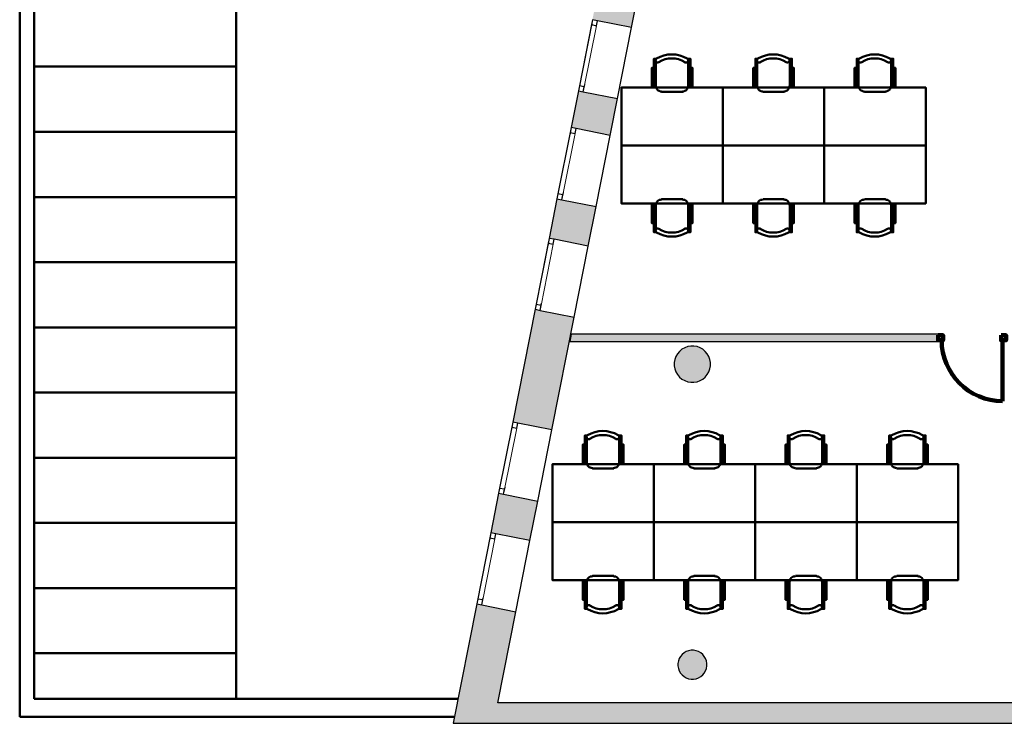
# Model space of a CAD drawing. Header units: metres. Extents: x -1 to 461, y -6 to 31.
# Tile 2 of 23: x 392 to 405, y 13 to 23. Entities that reach past the tile are written whole.
import ezdxf

# ---------------------------------------------------------------- set-up
doc = ezdxf.new("R2010")
doc.units = ezdxf.units.M
doc.linetypes.add('CONTINUA', pattern=[0])
doc.linetypes.add('PUNKT', pattern=[6.35, 0, -6.35])
for name, color, linetype, lineweight in [('3D P2 MURS', 7, 'CONTINUA', 25), ('3D P2 MURS NOUS', 7, 'CONTINUA', 25), ('3D P2 PILAR', 7, 'CONTINUA', 25), ('P2 ESCALES 2D', 7, 'CONTINUA', 25), ('P2 MOBLES 2D', 7, 'CONTINUA', 25)]:
    doc.layers.add(name, color=color, linetype=linetype, lineweight=lineweight)

# ---------------------------------------------------------------- blocks, each defined once
blk = doc.blocks.new('_CLOSEDFILLED')
at = {"color": 0, "linetype": 'ByBlock', "lineweight": -2}
blk.add_solid([(-1, 0), (0, 0), (-1, 0)], dxfattribs=at)
blk = doc.blocks.new('OBJETO_COMPLEJO_2')
at = {"layer": 'P2 MOBLES 2D', "color": 202, "linetype": 'CONTINUA', "lineweight": 50, "transparency": 33554687}
for p, q in [((400.481, 21.641), (400.481, 21.992)), ((400.93, 21.992), (400.93, 21.641)), ((400.456, 21.759), (400.481, 21.759)), ((400.959, 21.759), (400.93, 21.759)), ((400.854, 21.56), (400.562, 21.56))]:
    blk.add_line(p, q, dxfattribs=at)
for points in [[(400.456, 21.89), (400.426, 21.89), (400.426, 21.628), (400.456, 21.628), (400.456, 22.017), (400.494, 22.017)], [(400.49, 22.022), (400.485, 22.018), (400.481, 22.013), (400.479, 22.008), (400.477, 22.002), (400.476, 21.996), (400.477, 21.99), (400.478, 21.984), (400.481, 21.978), (400.485, 21.973), (400.49, 21.969), (400.496, 21.966), (400.501, 21.964), (400.507, 21.964), (400.513, 21.964), (400.519, 21.966), (400.525, 21.969)], [(400.88, 21.969), (400.886, 21.966), (400.892, 21.964), (400.898, 21.964), (400.904, 21.964), (400.91, 21.966), (400.915, 21.969), (400.92, 21.973), (400.924, 21.978), (400.927, 21.984), (400.929, 21.99), (400.929, 21.996), (400.929, 22.002), (400.927, 22.008), (400.924, 22.013), (400.92, 22.018), (400.915, 22.022)], [(400.959, 21.89), (400.989, 21.89), (400.989, 21.628), (400.959, 21.628), (400.959, 22.017), (400.917, 22.017)], [(400.48, 21.644), (400.482, 21.628), (400.487, 21.614), (400.494, 21.6), (400.503, 21.589), (400.515, 21.579), (400.528, 21.572), (400.543, 21.567), (400.559, 21.566)], [(400.851, 21.566), (400.867, 21.567), (400.881, 21.572), (400.895, 21.579), (400.906, 21.589), (400.916, 21.6), (400.923, 21.614), (400.928, 21.628), (400.929, 21.644)]]:
    blk.add_lwpolyline(points, dxfattribs=at)
blk.add_lwpolyline([(401.408, 20.819), (400.007, 20.819), (400.007, 21.619), (401.408, 21.619), (401.408, 20.819)], close=True, dxfattribs=at)
for centre, radius, start, end in [((400.703, 21.661), 0.417, 59.5738, 120.4458), ((400.703, 21.682), 0.34, 58.2581, 121.7649)]:
    blk.add_arc(centre, radius, start, end, dxfattribs=at)
blk = doc.blocks.new('OBJETO_COMPLEJO_3')
at = {"layer": 'P2 MOBLES 2D', "color": 202, "linetype": 'CONTINUA', "lineweight": 50, "transparency": 33554687}
for p, q in [((400.481, 19.998), (400.481, 19.647)), ((400.854, 20.079), (400.562, 20.079)), ((400.93, 19.647), (400.93, 19.998)), ((400.456, 19.88), (400.481, 19.88)), ((400.959, 19.88), (400.93, 19.88))]:
    blk.add_line(p, q, dxfattribs=at)
blk.add_lwpolyline([(401.408, 20.819), (400.007, 20.819), (400.007, 20.019), (401.408, 20.019), (401.408, 20.819)], close=True, dxfattribs=at)
for points in [[(400.456, 19.748), (400.426, 19.748), (400.426, 20.011), (400.456, 20.011), (400.456, 19.621), (400.494, 19.621)], [(400.48, 19.995), (400.482, 20.011), (400.487, 20.025), (400.494, 20.039), (400.503, 20.05), (400.515, 20.06), (400.528, 20.067), (400.543, 20.071), (400.559, 20.073)], [(400.851, 20.073), (400.867, 20.071), (400.881, 20.067), (400.895, 20.06), (400.906, 20.05), (400.916, 20.039), (400.923, 20.025), (400.928, 20.011), (400.929, 19.995)], [(400.959, 19.748), (400.989, 19.748), (400.989, 20.011), (400.959, 20.011), (400.959, 19.621), (400.917, 19.621)], [(400.49, 19.617), (400.485, 19.621), (400.481, 19.626), (400.479, 19.631), (400.477, 19.637), (400.476, 19.643), (400.477, 19.649), (400.478, 19.655), (400.481, 19.661), (400.485, 19.666), (400.49, 19.67), (400.496, 19.673), (400.501, 19.674), (400.507, 19.675), (400.513, 19.675), (400.519, 19.673), (400.525, 19.67)], [(400.88, 19.67), (400.886, 19.673), (400.892, 19.675), (400.898, 19.675), (400.904, 19.674), (400.91, 19.673), (400.915, 19.67), (400.92, 19.666), (400.924, 19.661), (400.927, 19.655), (400.929, 19.649), (400.929, 19.643), (400.929, 19.637), (400.927, 19.631), (400.924, 19.626), (400.92, 19.621), (400.915, 19.617)]]:
    blk.add_lwpolyline(points, dxfattribs=at)
for centre, radius, start, end in [((400.703, 19.978), 0.417, 239.5542, 300.4262), ((400.703, 19.956), 0.34, 238.2351, 301.7419)]:
    blk.add_arc(centre, radius, start, end, dxfattribs=at)
blk = doc.blocks.new('OBJETO_COMPLEJO_4')
at = {"layer": 'P2 MOBLES 2D', "color": 202, "linetype": 'CONTINUA', "lineweight": 50, "transparency": 33554687}
for p, q in [((401.882, 21.641), (401.882, 21.992)), ((402.331, 21.992), (402.331, 21.641)), ((401.857, 21.759), (401.882, 21.759)), ((402.361, 21.759), (402.331, 21.759)), ((402.255, 21.56), (401.963, 21.56))]:
    blk.add_line(p, q, dxfattribs=at)
for points in [[(401.857, 21.89), (401.827, 21.89), (401.827, 21.628), (401.857, 21.628), (401.857, 22.017), (401.895, 22.017)], [(401.891, 22.022), (401.887, 22.018), (401.883, 22.013), (401.88, 22.008), (401.878, 22.002), (401.877, 21.996), (401.878, 21.99), (401.88, 21.984), (401.883, 21.978), (401.887, 21.973), (401.891, 21.969), (401.897, 21.966), (401.903, 21.964), (401.909, 21.964), (401.915, 21.964), (401.921, 21.966), (401.926, 21.969)], [(402.281, 21.969), (402.287, 21.966), (402.293, 21.964), (402.299, 21.964), (402.305, 21.964), (402.311, 21.966), (402.316, 21.969), (402.321, 21.973), (402.325, 21.978), (402.328, 21.984), (402.33, 21.99), (402.33, 21.996), (402.33, 22.002), (402.328, 22.008), (402.325, 22.013), (402.321, 22.018), (402.316, 22.022)], [(402.361, 21.89), (402.39, 21.89), (402.39, 21.628), (402.361, 21.628), (402.361, 22.017), (402.318, 22.017)], [(401.882, 21.644), (401.883, 21.628), (401.888, 21.614), (401.895, 21.6), (401.905, 21.589), (401.916, 21.579), (401.929, 21.572), (401.944, 21.567), (401.96, 21.566)], [(402.252, 21.566), (402.268, 21.567), (402.283, 21.572), (402.296, 21.579), (402.307, 21.589), (402.317, 21.6), (402.324, 21.614), (402.329, 21.628), (402.33, 21.644)]]:
    blk.add_lwpolyline(points, dxfattribs=at)
blk.add_lwpolyline([(402.809, 20.819), (401.408, 20.819), (401.408, 21.619), (402.809, 21.619), (402.809, 20.819)], close=True, dxfattribs=at)
for centre, radius, start, end in [((402.104, 21.661), 0.417, 59.5738, 120.4458), ((402.104, 21.682), 0.34, 58.2581, 121.7649)]:
    blk.add_arc(centre, radius, start, end, dxfattribs=at)
blk = doc.blocks.new('OBJETO_COMPLEJO_5')
at = {"layer": 'P2 MOBLES 2D', "color": 202, "linetype": 'CONTINUA', "lineweight": 50, "transparency": 33554687}
for p, q in [((401.882, 19.998), (401.882, 19.647)), ((402.255, 20.079), (401.963, 20.079)), ((402.331, 19.647), (402.331, 19.998)), ((401.857, 19.88), (401.882, 19.88)), ((402.361, 19.88), (402.331, 19.88))]:
    blk.add_line(p, q, dxfattribs=at)
blk.add_lwpolyline([(402.809, 20.819), (401.408, 20.819), (401.408, 20.019), (402.809, 20.019), (402.809, 20.819)], close=True, dxfattribs=at)
for points in [[(401.857, 19.748), (401.827, 19.748), (401.827, 20.011), (401.857, 20.011), (401.857, 19.621), (401.895, 19.621)], [(401.882, 19.995), (401.883, 20.011), (401.888, 20.025), (401.895, 20.039), (401.905, 20.05), (401.916, 20.06), (401.929, 20.067), (401.944, 20.071), (401.96, 20.073)], [(402.252, 20.073), (402.268, 20.071), (402.283, 20.067), (402.296, 20.06), (402.307, 20.05), (402.317, 20.039), (402.324, 20.025), (402.329, 20.011), (402.33, 19.995)], [(402.361, 19.748), (402.39, 19.748), (402.39, 20.011), (402.361, 20.011), (402.361, 19.621), (402.318, 19.621)], [(401.891, 19.617), (401.887, 19.621), (401.883, 19.626), (401.88, 19.631), (401.878, 19.637), (401.877, 19.643), (401.878, 19.649), (401.88, 19.655), (401.883, 19.661), (401.887, 19.666), (401.891, 19.67), (401.897, 19.673), (401.903, 19.674), (401.909, 19.675), (401.915, 19.675), (401.921, 19.673), (401.926, 19.67)], [(402.281, 19.67), (402.287, 19.673), (402.293, 19.675), (402.299, 19.675), (402.305, 19.674), (402.311, 19.673), (402.316, 19.67), (402.321, 19.666), (402.325, 19.661), (402.328, 19.655), (402.33, 19.649), (402.33, 19.643), (402.33, 19.637), (402.328, 19.631), (402.325, 19.626), (402.321, 19.621), (402.316, 19.617)]]:
    blk.add_lwpolyline(points, dxfattribs=at)
for centre, radius, start, end in [((402.104, 19.978), 0.417, 239.5542, 300.4262), ((402.104, 19.956), 0.34, 238.2351, 301.7419)]:
    blk.add_arc(centre, radius, start, end, dxfattribs=at)
blk = doc.blocks.new('OBJETO_COMPLEJO_6')
at = {"layer": 'P2 MOBLES 2D', "color": 202, "linetype": 'CONTINUA', "lineweight": 50, "transparency": 33554687}
for p, q in [((403.283, 21.641), (403.283, 21.992)), ((403.732, 21.992), (403.732, 21.641)), ((403.258, 21.759), (403.283, 21.759)), ((403.762, 21.759), (403.732, 21.759)), ((403.656, 21.56), (403.364, 21.56))]:
    blk.add_line(p, q, dxfattribs=at)
for points in [[(403.258, 21.89), (403.228, 21.89), (403.228, 21.628), (403.258, 21.628), (403.258, 22.017), (403.296, 22.017)], [(403.293, 22.022), (403.288, 22.018), (403.284, 22.013), (403.281, 22.008), (403.279, 22.002), (403.279, 21.996), (403.279, 21.99), (403.281, 21.984), (403.284, 21.978), (403.288, 21.973), (403.293, 21.969), (403.298, 21.966), (403.304, 21.964), (403.31, 21.964), (403.316, 21.964), (403.322, 21.966), (403.327, 21.969)], [(403.683, 21.969), (403.688, 21.966), (403.694, 21.964), (403.7, 21.964), (403.706, 21.964), (403.712, 21.966), (403.718, 21.969), (403.722, 21.973), (403.726, 21.978), (403.729, 21.984), (403.731, 21.99), (403.732, 21.996), (403.731, 22.002), (403.729, 22.008), (403.726, 22.013), (403.722, 22.018), (403.717, 22.022)], [(403.762, 21.89), (403.791, 21.89), (403.791, 21.628), (403.762, 21.628), (403.762, 22.017), (403.719, 22.017)], [(403.283, 21.644), (403.284, 21.628), (403.289, 21.614), (403.296, 21.6), (403.306, 21.589), (403.317, 21.579), (403.331, 21.572), (403.345, 21.567), (403.361, 21.566)], [(403.653, 21.566), (403.669, 21.567), (403.684, 21.572), (403.697, 21.579), (403.709, 21.589), (403.718, 21.6), (403.725, 21.614), (403.73, 21.628), (403.732, 21.644)]]:
    blk.add_lwpolyline(points, dxfattribs=at)
blk.add_lwpolyline([(404.211, 20.819), (402.809, 20.819), (402.809, 21.619), (404.211, 21.619), (404.211, 20.819)], close=True, dxfattribs=at)
for centre, radius, start, end in [((403.505, 21.661), 0.417, 59.5738, 120.4458), ((403.505, 21.682), 0.34, 58.2581, 121.7649)]:
    blk.add_arc(centre, radius, start, end, dxfattribs=at)
blk = doc.blocks.new('OBJETO_COMPLEJO_7')
at = {"layer": 'P2 MOBLES 2D', "color": 202, "linetype": 'CONTINUA', "lineweight": 50, "transparency": 33554687}
for p, q in [((403.283, 19.998), (403.283, 19.647)), ((403.656, 20.079), (403.364, 20.079)), ((403.732, 19.647), (403.732, 19.998)), ((403.258, 19.88), (403.283, 19.88)), ((403.762, 19.88), (403.732, 19.88))]:
    blk.add_line(p, q, dxfattribs=at)
blk.add_lwpolyline([(404.211, 20.819), (402.809, 20.819), (402.809, 20.019), (404.211, 20.019), (404.211, 20.819)], close=True, dxfattribs=at)
for points in [[(403.258, 19.748), (403.228, 19.748), (403.228, 20.011), (403.258, 20.011), (403.258, 19.621), (403.296, 19.621)], [(403.283, 19.995), (403.284, 20.011), (403.289, 20.025), (403.296, 20.039), (403.306, 20.05), (403.317, 20.06), (403.331, 20.067), (403.345, 20.071), (403.361, 20.073)], [(403.653, 20.073), (403.669, 20.071), (403.684, 20.067), (403.697, 20.06), (403.709, 20.05), (403.718, 20.039), (403.725, 20.025), (403.73, 20.011), (403.732, 19.995)], [(403.762, 19.748), (403.791, 19.748), (403.791, 20.011), (403.762, 20.011), (403.762, 19.621), (403.719, 19.621)], [(403.293, 19.617), (403.288, 19.621), (403.284, 19.626), (403.281, 19.631), (403.279, 19.637), (403.279, 19.643), (403.279, 19.649), (403.281, 19.655), (403.284, 19.661), (403.288, 19.666), (403.293, 19.67), (403.298, 19.673), (403.304, 19.674), (403.31, 19.675), (403.316, 19.675), (403.322, 19.673), (403.327, 19.67)], [(403.683, 19.67), (403.688, 19.673), (403.694, 19.675), (403.7, 19.675), (403.706, 19.674), (403.712, 19.673), (403.718, 19.67), (403.722, 19.666), (403.726, 19.661), (403.729, 19.655), (403.731, 19.649), (403.732, 19.643), (403.731, 19.637), (403.729, 19.631), (403.726, 19.626), (403.722, 19.621), (403.717, 19.617)]]:
    blk.add_lwpolyline(points, dxfattribs=at)
for centre, radius, start, end in [((403.505, 19.978), 0.417, 239.5542, 300.4262), ((403.505, 19.956), 0.34, 238.2351, 301.7419)]:
    blk.add_arc(centre, radius, start, end, dxfattribs=at)
blk = doc.blocks.new('OBJETO_COMPLEJO_16')
at = {"layer": 'P2 MOBLES 2D', "color": 202, "linetype": 'CONTINUA', "lineweight": 50, "transparency": 33554687}
for p, q in [((399.528, 16.439), (399.528, 16.791)), ((399.976, 16.791), (399.976, 16.439)), ((399.502, 16.558), (399.528, 16.558)), ((400.006, 16.558), (399.976, 16.558)), ((399.9, 16.359), (399.608, 16.359))]:
    blk.add_line(p, q, dxfattribs=at)
for points in [[(399.502, 16.689), (399.473, 16.689), (399.473, 16.427), (399.502, 16.427), (399.502, 16.816), (399.54, 16.816)], [(399.537, 16.82), (399.532, 16.816), (399.528, 16.812), (399.525, 16.806), (399.523, 16.8), (399.523, 16.794), (399.523, 16.788), (399.525, 16.782), (399.528, 16.777), (399.532, 16.772), (399.537, 16.768), (399.542, 16.765), (399.548, 16.763), (399.554, 16.762), (399.56, 16.763), (399.566, 16.764), (399.572, 16.767)], [(399.927, 16.767), (399.932, 16.764), (399.938, 16.763), (399.945, 16.762), (399.951, 16.763), (399.956, 16.765), (399.962, 16.768), (399.966, 16.772), (399.97, 16.777), (399.973, 16.782), (399.975, 16.788), (399.976, 16.794), (399.975, 16.8), (399.973, 16.806), (399.97, 16.812), (399.967, 16.816), (399.962, 16.82)], [(400.006, 16.689), (400.036, 16.689), (400.036, 16.427), (400.006, 16.427), (400.006, 16.816), (399.964, 16.816)], [(399.527, 16.443), (399.529, 16.427), (399.533, 16.412), (399.54, 16.399), (399.55, 16.387), (399.561, 16.378), (399.575, 16.371), (399.589, 16.366), (399.605, 16.364)], [(399.897, 16.364), (399.913, 16.366), (399.928, 16.371), (399.941, 16.378), (399.953, 16.387), (399.962, 16.399), (399.97, 16.412), (399.974, 16.427), (399.976, 16.443)]]:
    blk.add_lwpolyline(points, dxfattribs=at)
blk.add_lwpolyline([(400.455, 15.618), (399.053, 15.618), (399.053, 16.418), (400.455, 16.418), (400.455, 15.618)], close=True, dxfattribs=at)
for centre, radius, start, end in [((399.749, 16.46), 0.417, 59.5738, 120.4458), ((399.749, 16.481), 0.34, 58.2581, 121.7649)]:
    blk.add_arc(centre, radius, start, end, dxfattribs=at)
blk = doc.blocks.new('OBJETO_COMPLEJO_17')
at = {"layer": 'P2 MOBLES 2D', "color": 202, "linetype": 'CONTINUA', "lineweight": 50, "transparency": 33554687}
for p, q in [((399.9, 14.877), (399.608, 14.877)), ((399.528, 14.797), (399.528, 14.445)), ((399.976, 14.445), (399.976, 14.797)), ((399.502, 14.678), (399.528, 14.678)), ((400.006, 14.678), (399.976, 14.678))]:
    blk.add_line(p, q, dxfattribs=at)
blk.add_lwpolyline([(400.455, 15.618), (399.053, 15.618), (399.053, 14.818), (400.455, 14.818), (400.455, 15.618)], close=True, dxfattribs=at)
for points in [[(399.527, 14.793), (399.529, 14.809), (399.533, 14.824), (399.54, 14.837), (399.55, 14.849), (399.561, 14.858), (399.575, 14.866), (399.589, 14.87), (399.605, 14.872)], [(399.897, 14.872), (399.913, 14.87), (399.928, 14.866), (399.941, 14.858), (399.953, 14.849), (399.962, 14.837), (399.97, 14.824), (399.974, 14.809), (399.976, 14.793)], [(399.502, 14.547), (399.473, 14.547), (399.473, 14.81), (399.502, 14.81), (399.502, 14.42), (399.54, 14.42)], [(400.006, 14.547), (400.036, 14.547), (400.036, 14.81), (400.006, 14.81), (400.006, 14.42), (399.964, 14.42)], [(399.537, 14.416), (399.532, 14.42), (399.528, 14.425), (399.525, 14.43), (399.523, 14.436), (399.523, 14.442), (399.523, 14.448), (399.525, 14.454), (399.528, 14.459), (399.532, 14.464), (399.537, 14.468), (399.542, 14.471), (399.548, 14.473), (399.554, 14.474), (399.56, 14.473), (399.566, 14.472), (399.572, 14.469)], [(399.927, 14.469), (399.932, 14.472), (399.938, 14.473), (399.945, 14.474), (399.951, 14.473), (399.956, 14.471), (399.962, 14.468), (399.966, 14.464), (399.97, 14.459), (399.973, 14.454), (399.975, 14.448), (399.976, 14.442), (399.975, 14.436), (399.973, 14.43), (399.97, 14.425), (399.967, 14.42), (399.962, 14.416)]]:
    blk.add_lwpolyline(points, dxfattribs=at)
for centre, radius, start, end in [((399.749, 14.755), 0.34, 238.2351, 301.7419), ((399.749, 14.776), 0.417, 239.5542, 300.4262)]:
    blk.add_arc(centre, radius, start, end, dxfattribs=at)
blk = doc.blocks.new('OBJETO_COMPLEJO_18')
at = {"layer": 'P2 MOBLES 2D', "color": 202, "linetype": 'CONTINUA', "lineweight": 50, "transparency": 33554687}
for p, q in [((400.929, 16.439), (400.929, 16.791)), ((401.377, 16.791), (401.377, 16.439)), ((400.903, 16.558), (400.929, 16.558)), ((401.407, 16.558), (401.377, 16.558)), ((401.301, 16.359), (401.009, 16.359))]:
    blk.add_line(p, q, dxfattribs=at)
for points in [[(400.903, 16.689), (400.874, 16.689), (400.874, 16.427), (400.903, 16.427), (400.903, 16.816), (400.941, 16.816)], [(400.938, 16.82), (400.933, 16.816), (400.929, 16.812), (400.926, 16.806), (400.925, 16.8), (400.924, 16.794), (400.924, 16.788), (400.926, 16.782), (400.929, 16.777), (400.933, 16.772), (400.938, 16.768), (400.943, 16.765), (400.949, 16.763), (400.955, 16.762), (400.961, 16.763), (400.967, 16.764), (400.973, 16.767)], [(401.328, 16.767), (401.334, 16.764), (401.34, 16.763), (401.346, 16.762), (401.352, 16.763), (401.358, 16.765), (401.363, 16.768), (401.368, 16.772), (401.372, 16.777), (401.375, 16.782), (401.376, 16.788), (401.377, 16.794), (401.376, 16.8), (401.374, 16.806), (401.372, 16.812), (401.368, 16.816), (401.363, 16.82)], [(401.407, 16.689), (401.437, 16.689), (401.437, 16.427), (401.407, 16.427), (401.407, 16.816), (401.365, 16.816)], [(400.928, 16.443), (400.93, 16.427), (400.934, 16.412), (400.941, 16.399), (400.951, 16.387), (400.963, 16.378), (400.976, 16.371), (400.991, 16.366), (401.006, 16.364)], [(401.299, 16.364), (401.314, 16.366), (401.329, 16.371), (401.342, 16.378), (401.354, 16.387), (401.363, 16.399), (401.371, 16.412), (401.375, 16.427), (401.377, 16.443)]]:
    blk.add_lwpolyline(points, dxfattribs=at)
blk.add_lwpolyline([(401.856, 15.618), (400.455, 15.618), (400.455, 16.418), (401.856, 16.418), (401.856, 15.618)], close=True, dxfattribs=at)
for centre, radius, start, end in [((401.15, 16.46), 0.417, 59.5738, 120.4458), ((401.15, 16.481), 0.34, 58.2581, 121.7649)]:
    blk.add_arc(centre, radius, start, end, dxfattribs=at)
blk = doc.blocks.new('OBJETO_COMPLEJO_19')
at = {"layer": 'P2 MOBLES 2D', "color": 202, "linetype": 'CONTINUA', "lineweight": 50, "transparency": 33554687}
for p, q in [((401.301, 14.877), (401.009, 14.877)), ((400.929, 14.797), (400.929, 14.445)), ((401.377, 14.445), (401.377, 14.797)), ((400.903, 14.678), (400.929, 14.678)), ((401.407, 14.678), (401.377, 14.678))]:
    blk.add_line(p, q, dxfattribs=at)
blk.add_lwpolyline([(401.856, 15.618), (400.455, 15.618), (400.455, 14.818), (401.856, 14.818), (401.856, 15.618)], close=True, dxfattribs=at)
for points in [[(400.928, 14.793), (400.93, 14.809), (400.934, 14.824), (400.941, 14.837), (400.951, 14.849), (400.963, 14.858), (400.976, 14.866), (400.991, 14.87), (401.006, 14.872)], [(401.299, 14.872), (401.314, 14.87), (401.329, 14.866), (401.342, 14.858), (401.354, 14.849), (401.363, 14.837), (401.371, 14.824), (401.375, 14.809), (401.377, 14.793)], [(400.903, 14.547), (400.874, 14.547), (400.874, 14.81), (400.903, 14.81), (400.903, 14.42), (400.941, 14.42)], [(401.407, 14.547), (401.437, 14.547), (401.437, 14.81), (401.407, 14.81), (401.407, 14.42), (401.365, 14.42)], [(400.938, 14.416), (400.933, 14.42), (400.929, 14.425), (400.926, 14.43), (400.925, 14.436), (400.924, 14.442), (400.924, 14.448), (400.926, 14.454), (400.929, 14.459), (400.933, 14.464), (400.938, 14.468), (400.943, 14.471), (400.949, 14.473), (400.955, 14.474), (400.961, 14.473), (400.967, 14.472), (400.973, 14.469)], [(401.328, 14.469), (401.334, 14.472), (401.34, 14.473), (401.346, 14.474), (401.352, 14.473), (401.358, 14.471), (401.363, 14.468), (401.368, 14.464), (401.372, 14.459), (401.375, 14.454), (401.376, 14.448), (401.377, 14.442), (401.376, 14.436), (401.374, 14.43), (401.372, 14.425), (401.368, 14.42), (401.363, 14.416)]]:
    blk.add_lwpolyline(points, dxfattribs=at)
for centre, radius, start, end in [((401.15, 14.755), 0.34, 238.2351, 301.7419), ((401.15, 14.776), 0.417, 239.5542, 300.4262)]:
    blk.add_arc(centre, radius, start, end, dxfattribs=at)
blk = doc.blocks.new('OBJETO_COMPLEJO_20')
at = {"layer": 'P2 MOBLES 2D', "color": 202, "linetype": 'CONTINUA', "lineweight": 50, "transparency": 33554687}
for p, q in [((402.33, 16.439), (402.33, 16.791)), ((402.779, 16.791), (402.779, 16.439)), ((402.305, 16.558), (402.33, 16.558)), ((402.808, 16.558), (402.779, 16.558)), ((402.702, 16.359), (402.41, 16.359))]:
    blk.add_line(p, q, dxfattribs=at)
for points in [[(402.305, 16.689), (402.275, 16.689), (402.275, 16.427), (402.305, 16.427), (402.305, 16.816), (402.343, 16.816)], [(402.339, 16.82), (402.334, 16.816), (402.33, 16.812), (402.327, 16.806), (402.326, 16.8), (402.325, 16.794), (402.326, 16.788), (402.327, 16.782), (402.33, 16.777), (402.334, 16.772), (402.339, 16.768), (402.344, 16.765), (402.35, 16.763), (402.356, 16.762), (402.362, 16.763), (402.368, 16.764), (402.374, 16.767)], [(402.729, 16.767), (402.735, 16.764), (402.741, 16.763), (402.747, 16.762), (402.753, 16.763), (402.759, 16.765), (402.764, 16.768), (402.769, 16.772), (402.773, 16.777), (402.776, 16.782), (402.778, 16.788), (402.778, 16.794), (402.777, 16.8), (402.776, 16.806), (402.773, 16.812), (402.769, 16.816), (402.764, 16.82)], [(402.808, 16.689), (402.838, 16.689), (402.838, 16.427), (402.808, 16.427), (402.808, 16.816), (402.766, 16.816)], [(402.329, 16.443), (402.331, 16.427), (402.335, 16.412), (402.343, 16.399), (402.352, 16.387), (402.364, 16.378), (402.377, 16.371), (402.392, 16.366), (402.408, 16.364)], [(402.7, 16.364), (402.715, 16.366), (402.73, 16.371), (402.744, 16.378), (402.755, 16.387), (402.765, 16.399), (402.772, 16.412), (402.776, 16.427), (402.778, 16.443)]]:
    blk.add_lwpolyline(points, dxfattribs=at)
blk.add_lwpolyline([(403.257, 15.618), (401.856, 15.618), (401.856, 16.418), (403.257, 16.418), (403.257, 15.618)], close=True, dxfattribs=at)
for centre, radius, start, end in [((402.552, 16.46), 0.417, 59.5738, 120.4458), ((402.552, 16.481), 0.34, 58.2581, 121.7649)]:
    blk.add_arc(centre, radius, start, end, dxfattribs=at)
blk = doc.blocks.new('OBJETO_COMPLEJO_21')
at = {"layer": 'P2 MOBLES 2D', "color": 202, "linetype": 'CONTINUA', "lineweight": 50, "transparency": 33554687}
for p, q in [((402.702, 14.877), (402.41, 14.877)), ((402.33, 14.797), (402.33, 14.445)), ((402.779, 14.445), (402.779, 14.797)), ((402.305, 14.678), (402.33, 14.678)), ((402.808, 14.678), (402.779, 14.678))]:
    blk.add_line(p, q, dxfattribs=at)
blk.add_lwpolyline([(403.257, 15.618), (401.856, 15.618), (401.856, 14.818), (403.257, 14.818), (403.257, 15.618)], close=True, dxfattribs=at)
for points in [[(402.329, 14.793), (402.331, 14.809), (402.335, 14.824), (402.343, 14.837), (402.352, 14.849), (402.364, 14.858), (402.377, 14.866), (402.392, 14.87), (402.408, 14.872)], [(402.7, 14.872), (402.715, 14.87), (402.73, 14.866), (402.744, 14.858), (402.755, 14.849), (402.765, 14.837), (402.772, 14.824), (402.776, 14.809), (402.778, 14.793)], [(402.305, 14.547), (402.275, 14.547), (402.275, 14.81), (402.305, 14.81), (402.305, 14.42), (402.343, 14.42)], [(402.808, 14.547), (402.838, 14.547), (402.838, 14.81), (402.808, 14.81), (402.808, 14.42), (402.766, 14.42)], [(402.339, 14.416), (402.334, 14.42), (402.33, 14.425), (402.327, 14.43), (402.326, 14.436), (402.325, 14.442), (402.326, 14.448), (402.327, 14.454), (402.33, 14.459), (402.334, 14.464), (402.339, 14.468), (402.344, 14.471), (402.35, 14.473), (402.356, 14.474), (402.362, 14.473), (402.368, 14.472), (402.374, 14.469)], [(402.729, 14.469), (402.735, 14.472), (402.741, 14.473), (402.747, 14.474), (402.753, 14.473), (402.759, 14.471), (402.764, 14.468), (402.769, 14.464), (402.773, 14.459), (402.776, 14.454), (402.778, 14.448), (402.778, 14.442), (402.777, 14.436), (402.776, 14.43), (402.773, 14.425), (402.769, 14.42), (402.764, 14.416)]]:
    blk.add_lwpolyline(points, dxfattribs=at)
for centre, radius, start, end in [((402.552, 14.755), 0.34, 238.2351, 301.7419), ((402.552, 14.776), 0.417, 239.5542, 300.4262)]:
    blk.add_arc(centre, radius, start, end, dxfattribs=at)
blk = doc.blocks.new('OBJETO_COMPLEJO_22')
at = {"layer": 'P2 MOBLES 2D', "color": 202, "linetype": 'CONTINUA', "lineweight": 50, "transparency": 33554687}
for p, q in [((403.731, 16.439), (403.731, 16.791)), ((404.18, 16.791), (404.18, 16.439)), ((403.706, 16.558), (403.731, 16.558)), ((404.209, 16.558), (404.18, 16.558)), ((404.104, 16.359), (403.812, 16.359))]:
    blk.add_line(p, q, dxfattribs=at)
for points in [[(403.706, 16.689), (403.676, 16.689), (403.676, 16.427), (403.706, 16.427), (403.706, 16.816), (403.744, 16.816)], [(403.74, 16.82), (403.735, 16.816), (403.731, 16.812), (403.729, 16.806), (403.727, 16.8), (403.726, 16.794), (403.727, 16.788), (403.728, 16.782), (403.731, 16.777), (403.735, 16.772), (403.74, 16.768), (403.746, 16.765), (403.751, 16.763), (403.757, 16.762), (403.763, 16.763), (403.769, 16.764), (403.775, 16.767)], [(404.13, 16.767), (404.136, 16.764), (404.142, 16.763), (404.148, 16.762), (404.154, 16.763), (404.16, 16.765), (404.165, 16.768), (404.17, 16.772), (404.174, 16.777), (404.177, 16.782), (404.179, 16.788), (404.179, 16.794), (404.179, 16.8), (404.177, 16.806), (404.174, 16.812), (404.17, 16.816), (404.165, 16.82)], [(404.209, 16.689), (404.239, 16.689), (404.239, 16.427), (404.209, 16.427), (404.209, 16.816), (404.167, 16.816)], [(403.73, 16.443), (403.732, 16.427), (403.737, 16.412), (403.744, 16.399), (403.753, 16.387), (403.765, 16.378), (403.778, 16.371), (403.793, 16.366), (403.809, 16.364)], [(404.101, 16.364), (404.117, 16.366), (404.131, 16.371), (404.145, 16.378), (404.156, 16.387), (404.166, 16.399), (404.173, 16.412), (404.178, 16.427), (404.179, 16.443)]]:
    blk.add_lwpolyline(points, dxfattribs=at)
blk.add_lwpolyline([(404.658, 15.618), (403.257, 15.618), (403.257, 16.418), (404.658, 16.418), (404.658, 15.618)], close=True, dxfattribs=at)
for centre, radius, start, end in [((403.953, 16.46), 0.417, 59.5738, 120.4458), ((403.953, 16.481), 0.34, 58.2581, 121.7649)]:
    blk.add_arc(centre, radius, start, end, dxfattribs=at)
blk = doc.blocks.new('OBJETO_COMPLEJO_23')
at = {"layer": 'P2 MOBLES 2D', "color": 202, "linetype": 'CONTINUA', "lineweight": 50, "transparency": 33554687}
for p, q in [((404.104, 14.877), (403.812, 14.877)), ((403.731, 14.797), (403.731, 14.445)), ((404.18, 14.445), (404.18, 14.797)), ((403.706, 14.678), (403.731, 14.678)), ((404.209, 14.678), (404.18, 14.678))]:
    blk.add_line(p, q, dxfattribs=at)
blk.add_lwpolyline([(404.658, 15.618), (403.257, 15.618), (403.257, 14.818), (404.658, 14.818), (404.658, 15.618)], close=True, dxfattribs=at)
for points in [[(403.73, 14.793), (403.732, 14.809), (403.737, 14.824), (403.744, 14.837), (403.753, 14.849), (403.765, 14.858), (403.778, 14.866), (403.793, 14.87), (403.809, 14.872)], [(404.101, 14.872), (404.117, 14.87), (404.131, 14.866), (404.145, 14.858), (404.156, 14.849), (404.166, 14.837), (404.173, 14.824), (404.178, 14.809), (404.179, 14.793)], [(403.706, 14.547), (403.676, 14.547), (403.676, 14.81), (403.706, 14.81), (403.706, 14.42), (403.744, 14.42)], [(404.209, 14.547), (404.239, 14.547), (404.239, 14.81), (404.209, 14.81), (404.209, 14.42), (404.167, 14.42)], [(403.74, 14.416), (403.735, 14.42), (403.731, 14.425), (403.729, 14.43), (403.727, 14.436), (403.726, 14.442), (403.727, 14.448), (403.728, 14.454), (403.731, 14.459), (403.735, 14.464), (403.74, 14.468), (403.746, 14.471), (403.751, 14.473), (403.757, 14.474), (403.763, 14.473), (403.769, 14.472), (403.775, 14.469)], [(404.13, 14.469), (404.136, 14.472), (404.142, 14.473), (404.148, 14.474), (404.154, 14.473), (404.16, 14.471), (404.165, 14.468), (404.17, 14.464), (404.174, 14.459), (404.177, 14.454), (404.179, 14.448), (404.179, 14.442), (404.179, 14.436), (404.177, 14.43), (404.174, 14.425), (404.17, 14.42), (404.165, 14.416)]]:
    blk.add_lwpolyline(points, dxfattribs=at)
for centre, radius, start, end in [((403.953, 14.755), 0.34, 238.2351, 301.7419), ((403.953, 14.776), 0.417, 239.5542, 300.4262)]:
    blk.add_arc(centre, radius, start, end, dxfattribs=at)

msp = doc.modelspace()

# ---------------------------------------------------------------- hatches: boundary and pattern name
at = {"layer": '3D P2 MURS', "linetype": 'CONTINUA', "lineweight": 18, "true_color": 0xa0a0a0, "transparency": 33554687}
for points in [[(399.606, 22.556), (400.145, 22.45), (400.457, 24.021), (399.917, 24.128)], [(399.85, 20.959), (399.951, 21.469), (399.412, 21.576), (399.311, 21.066)], [(399.008, 19.537), (399.547, 19.431), (399.656, 19.978), (399.116, 20.085)], [(399.044, 16.891), (399.353, 18.45), (398.813, 18.557), (398.505, 16.998)], [(398.202, 15.469), (398.741, 15.363), (398.85, 15.91), (398.31, 16.017)], [(398.007, 14.488), (397.681, 12.841), (398.242, 12.841), (398.547, 14.382)], [(398.242, 12.841), (423.657, 12.841), (423.716, 13.121), (398.297, 13.121)]]:
    msp.add_hatch(color=253, dxfattribs=at).paths.add_polyline_path(points)
at = {"layer": '3D P2 MURS NOUS', "linetype": 'CONTINUA', "lineweight": 18, "true_color": 0x006e00, "transparency": 33554687}
msp.add_hatch(color=96, dxfattribs=at).paths.add_polyline_path([(404.381, 18.115), (404.381, 18.215), (399.311, 18.215), (399.292, 18.115)])
at = {"layer": '3D P2 PILAR', "linetype": 'CONTINUA', "lineweight": 18, "transparency": 33554687}
for points in [[(401.009, 18.049), (400.965, 18.049), (400.922, 18.042), (400.881, 18.027), (400.843, 18.005), (400.81, 17.977), (400.782, 17.943), (400.76, 17.905), (400.745, 17.864), (400.737, 17.821), (400.737, 17.778), (400.745, 17.735), (400.76, 17.694), (400.782, 17.656), (400.81, 17.622), (400.843, 17.594), (400.881, 17.572), (400.922, 17.557), (400.965, 17.55), (401.009, 17.55), (401.052, 17.557), (401.093, 17.572), (401.131, 17.594), (401.164, 17.622), (401.192, 17.656), (401.214, 17.694), (401.229, 17.735), (401.237, 17.778), (401.237, 17.821), (401.229, 17.864), (401.214, 17.905), (401.192, 17.943), (401.164, 17.977), (401.131, 18.005), (401.093, 18.027), (401.052, 18.042)], [(401.004, 13.849), (400.97, 13.849), (400.935, 13.843), (400.902, 13.831), (400.872, 13.814), (400.845, 13.791), (400.823, 13.764), (400.805, 13.734), (400.793, 13.701), (400.787, 13.667), (400.787, 13.632), (400.793, 13.598), (400.805, 13.565), (400.823, 13.534), (400.845, 13.508), (400.872, 13.485), (400.902, 13.468), (400.935, 13.456), (400.97, 13.45), (401.004, 13.45), (401.039, 13.456), (401.072, 13.468), (401.102, 13.485), (401.129, 13.508), (401.151, 13.534), (401.169, 13.565), (401.181, 13.598), (401.187, 13.632), (401.187, 13.667), (401.181, 13.701), (401.169, 13.734), (401.151, 13.764), (401.129, 13.791), (401.102, 13.814), (401.072, 13.831), (401.039, 13.843)]]:
    msp.add_hatch(color=9, dxfattribs=at).paths.add_polyline_path(points)

# ---------------------------------------------------------------- linework, layer by layer
at = {"layer": '3D P2 MURS', "color": 7, "linetype": 'CONTINUA', "lineweight": 25, "transparency": 33554687}
for p, q in [((400.145, 22.45), (400.457, 24.021)), ((399.606, 22.556), (399.412, 21.576)), ((399.675, 22.543), (399.606, 22.556)), ((400.145, 22.45), (399.675, 22.543)), ((399.951, 21.469), (400.145, 22.45)), ((399.412, 21.576), (399.311, 21.066)), ((399.412, 21.576), (399.48, 21.562)), ((399.48, 21.562), (399.951, 21.469)), ((399.85, 20.959), (399.951, 21.469)), ((399.311, 21.066), (399.116, 20.085)), ((399.379, 21.052), (399.311, 21.066)), ((399.85, 20.959), (399.379, 21.052)), ((399.656, 19.978), (399.85, 20.959)), ((399.116, 20.085), (399.008, 19.537)), ((399.116, 20.085), (399.185, 20.071)), ((399.185, 20.071), (399.656, 19.978)), ((399.547, 19.431), (399.656, 19.978)), ((399.008, 19.537), (398.813, 18.557)), ((399.076, 19.524), (399.008, 19.537)), ((399.547, 19.431), (399.076, 19.524)), ((399.353, 18.45), (399.547, 19.431)), ((398.813, 18.557), (398.505, 16.998)), ((398.813, 18.557), (398.882, 18.543)), ((398.882, 18.543), (399.353, 18.45)), ((399.044, 16.891), (399.353, 18.45)), ((398.505, 16.998), (398.31, 16.017)), ((398.573, 16.984), (398.505, 16.998)), ((399.044, 16.891), (398.573, 16.984)), ((398.85, 15.91), (399.044, 16.891)), ((398.31, 16.017), (398.202, 15.469)), ((398.31, 16.017), (398.379, 16.003)), ((398.379, 16.003), (398.85, 15.91)), ((398.741, 15.363), (398.85, 15.91)), ((398.202, 15.469), (398.007, 14.488)), ((398.27, 15.456), (398.202, 15.469)), ((398.741, 15.363), (398.27, 15.456)), ((398.547, 14.382), (398.741, 15.363)), ((398.007, 14.488), (397.681, 12.841)), ((398.007, 14.488), (398.076, 14.475)), ((398.076, 14.475), (398.547, 14.382)), ((398.297, 13.121), (398.547, 14.382)), ((423.716, 13.121), (398.297, 13.121)), ((397.681, 12.841), (398.242, 12.841)), ((398.242, 12.841), (423.657, 12.841))]:
    msp.add_line(p, q, dxfattribs=at)
at = {"layer": '3D P2 MURS', "color": 7, "linetype": 'PUNKT', "lineweight": 25, "transparency": 33554687}
for p, q in [((399.606, 22.556), (399.412, 21.576)), ((399.48, 21.562), (399.675, 22.543)), ((399.675, 22.543), (399.606, 22.556)), ((399.412, 21.576), (399.48, 21.562)), ((399.311, 21.066), (399.116, 20.085)), ((399.185, 20.071), (399.379, 21.052)), ((399.379, 21.052), (399.311, 21.066)), ((399.116, 20.085), (399.185, 20.071)), ((399.008, 19.537), (398.813, 18.557)), ((398.882, 18.543), (399.076, 19.524)), ((399.076, 19.524), (399.008, 19.537)), ((398.813, 18.557), (398.882, 18.543)), ((398.505, 16.998), (398.31, 16.017)), ((398.379, 16.003), (398.573, 16.984)), ((398.573, 16.984), (398.505, 16.998)), ((398.31, 16.017), (398.379, 16.003)), ((398.202, 15.469), (398.007, 14.488)), ((398.076, 14.475), (398.27, 15.456)), ((398.27, 15.456), (398.202, 15.469)), ((398.007, 14.488), (398.076, 14.475))]:
    msp.add_line(p, q, dxfattribs=at)
at = {"layer": '3D P2 MURS', "color": 40, "linetype": 'CONTINUA', "lineweight": 18, "transparency": 33554687}
for points in [[(399.592, 22.488), (399.425, 21.644), (399.494, 21.631), (399.661, 22.474), (399.592, 22.488)], [(399.297, 20.997), (399.13, 20.153), (399.199, 20.14), (399.366, 20.983), (399.297, 20.997)], [(398.994, 19.469), (398.827, 18.625), (398.896, 18.612), (399.063, 19.455), (398.994, 19.469)], [(398.491, 16.929), (398.324, 16.085), (398.393, 16.072), (398.56, 16.915), (398.491, 16.929)], [(398.188, 15.401), (398.021, 14.557), (398.09, 14.544), (398.257, 15.387), (398.188, 15.401)]]:
    msp.add_lwpolyline(points, close=True, dxfattribs=at)
at = {"layer": '3D P2 MURS', "color": 7, "linetype": 'CONTINUA', "lineweight": 25, "transparency": 33554687}
for points in [[(399.606, 22.556), (399.592, 22.488), (399.661, 22.474), (399.675, 22.543), (399.606, 22.556)], [(399.425, 21.644), (399.412, 21.576), (399.48, 21.562), (399.494, 21.631), (399.425, 21.644)], [(399.311, 21.066), (399.297, 20.997), (399.366, 20.983), (399.379, 21.052), (399.311, 21.066)], [(399.13, 20.153), (399.116, 20.085), (399.185, 20.071), (399.199, 20.14), (399.13, 20.153)], [(399.008, 19.537), (398.994, 19.469), (399.063, 19.455), (399.076, 19.524), (399.008, 19.537)], [(398.827, 18.625), (398.813, 18.557), (398.882, 18.543), (398.896, 18.612), (398.827, 18.625)], [(398.505, 16.998), (398.491, 16.929), (398.56, 16.915), (398.573, 16.984), (398.505, 16.998)], [(398.324, 16.085), (398.31, 16.017), (398.379, 16.003), (398.393, 16.072), (398.324, 16.085)], [(398.202, 15.469), (398.188, 15.401), (398.257, 15.387), (398.27, 15.456), (398.202, 15.469)], [(398.021, 14.557), (398.007, 14.488), (398.076, 14.475), (398.09, 14.544), (398.021, 14.557)]]:
    msp.add_lwpolyline(points, close=True, dxfattribs=at)
at = {"layer": '3D P2 MURS NOUS', "color": 7, "linetype": 'CONTINUA', "lineweight": 25, "transparency": 33554687}
for p, q in [((399.311, 18.215), (399.292, 18.115)), ((399.292, 18.115), (404.381, 18.115)), ((404.381, 18.215), (399.311, 18.215)), ((404.381, 18.215), (404.381, 18.115))]:
    msp.add_line(p, q, dxfattribs=at)
at = {"layer": '3D P2 MURS NOUS', "color": 240, "linetype": 'CONTINUA', "lineweight": 140, "transparency": 33554687}
msp.add_line((405.271, 18.13), (405.271, 17.29), dxfattribs=at)
for points in [[(404.381, 18.2), (404.451, 18.2), (404.451, 18.13), (404.381, 18.13), (404.381, 18.2)], [(405.251, 18.2), (405.321, 18.2), (405.321, 18.13), (405.251, 18.13), (405.251, 18.2)]]:
    msp.add_lwpolyline(points, close=True, dxfattribs=at)
msp.add_arc((405.271, 18.13), 0.84, 180, 270, dxfattribs=at)
at = {"layer": '3D P2 PILAR', "color": 7, "linetype": 'CONTINUA', "lineweight": 25, "transparency": 33554687}
for p, q in [((400.81, 17.977), (400.782, 17.943)), ((400.843, 18.005), (400.81, 17.977)), ((400.881, 18.027), (400.843, 18.005)), ((400.922, 18.042), (400.881, 18.027)), ((400.965, 18.049), (400.922, 18.042)), ((401.009, 18.049), (400.965, 18.049)), ((401.052, 18.042), (401.009, 18.049)), ((401.093, 18.027), (401.052, 18.042)), ((401.131, 18.005), (401.093, 18.027)), ((401.164, 17.977), (401.131, 18.005)), ((401.192, 17.943), (401.164, 17.977)), ((400.745, 17.864), (400.737, 17.821)), ((400.737, 17.821), (400.737, 17.778)), ((400.76, 17.905), (400.745, 17.864)), ((400.782, 17.943), (400.76, 17.905)), ((401.214, 17.905), (401.192, 17.943)), ((401.229, 17.864), (401.214, 17.905)), ((401.237, 17.821), (401.229, 17.864)), ((401.237, 17.778), (401.237, 17.821)), ((400.737, 17.778), (400.745, 17.735)), ((400.745, 17.735), (400.76, 17.694)), ((400.76, 17.694), (400.782, 17.656)), ((401.192, 17.656), (401.214, 17.694)), ((401.214, 17.694), (401.229, 17.735)), ((401.229, 17.735), (401.237, 17.778)), ((400.782, 17.656), (400.81, 17.622)), ((400.81, 17.622), (400.843, 17.594)), ((400.843, 17.594), (400.881, 17.572)), ((400.881, 17.572), (400.922, 17.557)), ((400.922, 17.557), (400.965, 17.55)), ((400.965, 17.55), (401.009, 17.55)), ((401.009, 17.55), (401.052, 17.557)), ((401.052, 17.557), (401.093, 17.572)), ((401.093, 17.572), (401.131, 17.594)), ((401.131, 17.594), (401.164, 17.622)), ((401.164, 17.622), (401.192, 17.656)), ((400.823, 13.764), (400.805, 13.734)), ((400.845, 13.791), (400.823, 13.764)), ((400.872, 13.814), (400.845, 13.791)), ((400.902, 13.831), (400.872, 13.814)), ((400.935, 13.843), (400.902, 13.831)), ((400.97, 13.849), (400.935, 13.843)), ((401.004, 13.849), (400.97, 13.849)), ((401.039, 13.843), (401.004, 13.849)), ((401.072, 13.831), (401.039, 13.843)), ((401.102, 13.814), (401.072, 13.831)), ((401.129, 13.791), (401.102, 13.814)), ((401.151, 13.764), (401.129, 13.791)), ((401.169, 13.734), (401.151, 13.764)), ((400.793, 13.701), (400.787, 13.667)), ((400.787, 13.667), (400.787, 13.632)), ((400.787, 13.632), (400.793, 13.598)), ((400.805, 13.734), (400.793, 13.701)), ((401.181, 13.701), (401.169, 13.734)), ((401.187, 13.667), (401.181, 13.701)), ((401.181, 13.598), (401.187, 13.632)), ((401.187, 13.632), (401.187, 13.667)), ((400.793, 13.598), (400.805, 13.565)), ((400.805, 13.565), (400.823, 13.534)), ((400.823, 13.534), (400.845, 13.508)), ((400.845, 13.508), (400.872, 13.485)), ((400.872, 13.485), (400.902, 13.468)), ((400.902, 13.468), (400.935, 13.456)), ((401.039, 13.456), (401.072, 13.468)), ((401.072, 13.468), (401.102, 13.485)), ((401.102, 13.485), (401.129, 13.508)), ((401.129, 13.508), (401.151, 13.534)), ((401.151, 13.534), (401.169, 13.565)), ((401.169, 13.565), (401.181, 13.598)), ((400.935, 13.456), (400.97, 13.45)), ((400.97, 13.45), (401.004, 13.45)), ((401.004, 13.45), (401.039, 13.456))]:
    msp.add_line(p, q, dxfattribs=at)
at = {"layer": 'P2 ESCALES 2D', "color": 202, "lineweight": 50, "transparency": 33554687}
for p, q in [((391.693, 28.388), (391.693, 12.929)), ((391.893, 28.208), (391.893, 13.179)), ((394.686, 28.228), (394.686, 14.592)), ((394.686, 21.908), (391.893, 21.908)), ((394.686, 21.008), (391.893, 21.008)), ((394.686, 20.108), (391.893, 20.108)), ((394.686, 19.208), (391.893, 19.208)), ((394.686, 18.308), (391.893, 18.308)), ((394.686, 17.408), (391.893, 17.408)), ((394.686, 16.508), (391.893, 16.508)), ((394.686, 15.608), (391.893, 15.608)), ((394.686, 14.708), (391.893, 14.708)), ((394.686, 14.592), (394.686, 13.199)), ((394.686, 13.808), (391.893, 13.808)), ((391.893, 13.179), (397.748, 13.179)), ((391.693, 12.929), (397.699, 12.929))]:
    msp.add_line(p, q, dxfattribs=at)

# ---------------------------------------------------------------- block references
at = {"layer": '3D P2 PILAR', "color": 7, "linetype": 'CONTINUA', "lineweight": 25, "transparency": 33554687, "xscale": 0.0002666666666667, "yscale": 0.0002666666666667, "zscale": 0.0002666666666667}
for p in [(400.987, 17.799), (400.987, 13.649)]:
    msp.add_blockref('_CLOSEDFILLED', p, dxfattribs=at)
at = {"layer": 'P2 MOBLES 2D', "color": 202, "linetype": 'CONTINUA', "lineweight": 50, "transparency": 33554687}
for name in ['OBJETO_COMPLEJO_2', 'OBJETO_COMPLEJO_4', 'OBJETO_COMPLEJO_6', 'OBJETO_COMPLEJO_3', 'OBJETO_COMPLEJO_5', 'OBJETO_COMPLEJO_7', 'OBJETO_COMPLEJO_16', 'OBJETO_COMPLEJO_18', 'OBJETO_COMPLEJO_20', 'OBJETO_COMPLEJO_22', 'OBJETO_COMPLEJO_17', 'OBJETO_COMPLEJO_19', 'OBJETO_COMPLEJO_21', 'OBJETO_COMPLEJO_23']:
    msp.add_blockref(name, (0, 0), dxfattribs=at)

doc.saveas('drawing.dxf')
